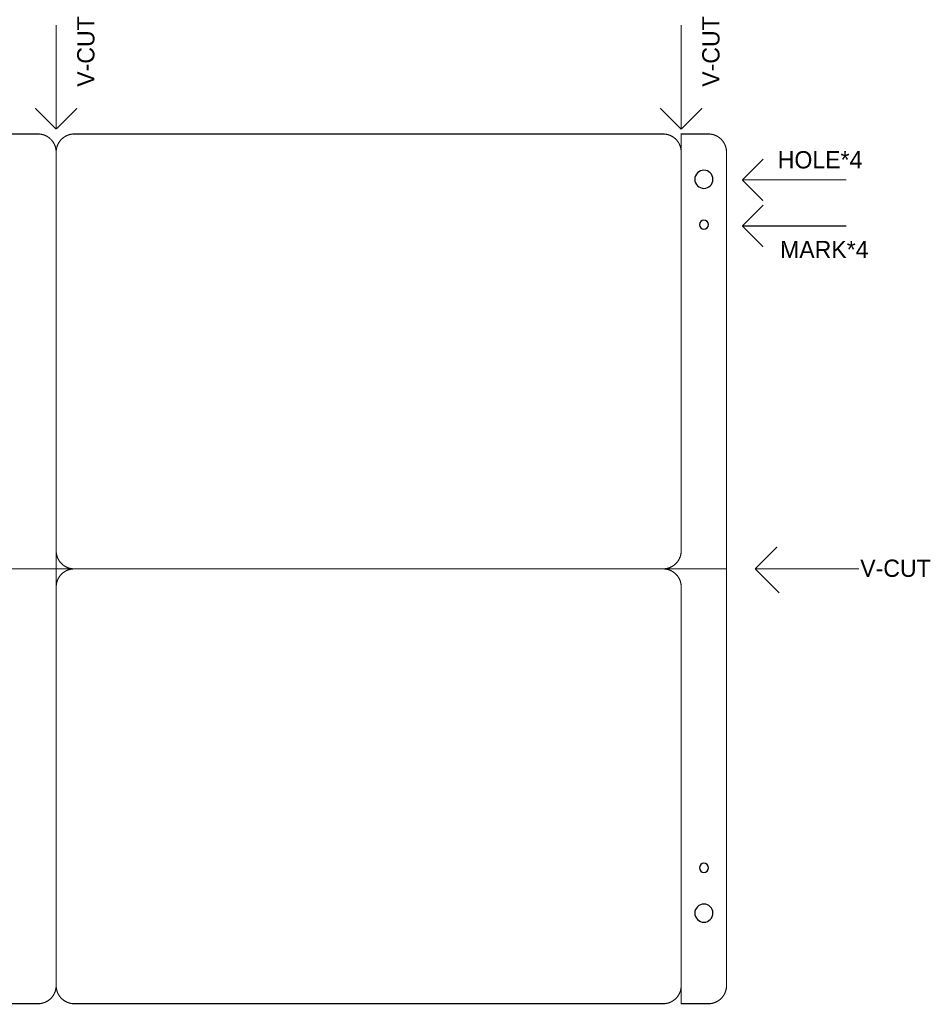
# Model space of a CAD drawing. Extents: x 595 to 7690, y -1184 to 3102.
# Tile 4 of 4: x 3746 to 7690, y -1184 to 3095. Entities that reach past the tile are written whole.
import ezdxf

# ---------------------------------------------------------------- set-up
doc = ezdxf.new("R2010")
doc.units = 0
doc.header["$MEASUREMENT"] = 0
doc.layers.add('BG_OUTLINE', color=254, linetype='CONTINUOUS')

msp = doc.modelspace()

# ---------------------------------------------------------------- linework, layer by layer
at = {"layer": 'BG_OUTLINE'}
for points in [[(3904.098, 2619.681, 5, 5, 0), (3904.098, 3071.661, 5, 5, 0)], [(6620.628, 2619.681, 5, 5, 0), (6620.628, 3071.661, 5, 5, 0)], [(3813.538, 2710.241, 5, 5, 0), (3904.098, 2619.681, 5, 5, 0)], [(3904.098, 2619.681, 5, 5, 0), (3994.658, 2710.241, 5, 5, 0)], [(6530.068, 2710.241, 5, 5, 0), (6620.628, 2619.681, 5, 5, 0)], [(6620.628, 2619.681, 5, 5, 0), (6711.188, 2710.241, 5, 5, 0)], [(3589.138, -1181.099, 5, 5, 0), (3825.358, -1181.099, 5, 5, 0.414214), (3904.098, -1102.359, 5, 5, 0), (3904.098, 629.921, 5, 5, -0.414214), (3982.838, 708.661, 5, 5, 0), (6541.888, 708.661, 5, 5, -0.414214), (6620.628, 629.921, 5, 5, 0), (6620.628, -1102.359, 5, 5, -0.414214), (6541.888, -1181.099, 5, 5, 0), (3982.838, -1181.099, 5, 5, -0.414214), (3904.098, -1102.359, 5, 5, 0), (3904.098, 2519.681, 5, 5, 0.414214), (3825.358, 2598.421, 5, 5, 0), (3589.138, 2598.421, 5, 5, 0.414214)], [(3982.838, 708.661, 5, 5, -0.414214), (3904.098, 787.401, 5, 5, 0), (3904.098, 2519.681, 5, 5, -0.414214), (3982.838, 2598.421, 5, 5, 0), (6541.888, 2598.421, 5, 5, -0.414214), (6620.628, 2519.681, 5, 5, 0)], [(3982.838, 708.661, 5, 5, 0), (6541.888, 708.661, 5, 5, 0.414214), (6620.628, 787.401, 5, 5, 0), (6620.628, 2598.421, 5, 5, 0), (6738.738, 2598.421, 5, 5, -0.414214), (6817.478, 2519.681, 5, 5, 0), (6817.478, -1102.359, 5, 5, -0.414214), (6738.738, -1181.099, 5, 5, 0), (6620.628, -1181.099, 5, 5, 0), (6620.628, -1102.359, 5, 5, 0)], [(6976.968, 2489.461, 5, 5, 0), (6886.408, 2398.901, 5, 5, 0)], [(6886.408, 2398.901, 5, 5, 0), (6976.968, 2308.341, 5, 5, 0)], [(6886.408, 2398.901, 5, 5, 0), (7338.388, 2398.901, 5, 5, 0)], [(6976.968, 2289.461, 5, 5, 0), (6886.408, 2198.901, 5, 5, 0)], [(6886.408, 2198.901, 5, 5, 0), (6976.968, 2108.341, 5, 5, 0)], [(6886.408, 2198.901, 5, 5, 0), (7338.388, 2198.901, 5, 5, 0)], [(6941.888, 708.661, 5, 5, 0), (7037.168, 803.941, 5, 5, 0)], [(3431.658, 708.661, 5, 5, 0), (3982.838, 708.661, 5, 5, 0)], [(6541.888, 708.661, 5, 5, 0), (6817.478, 708.661, 5, 5, 0)], [(6941.888, 708.661, 5, 5, 0), (7393.868, 708.661, 5, 5, 0)], [(7046.608, 603.941, 5, 5, 0), (6941.888, 708.661, 5, 5, 0)]]:
    msp.add_lwpolyline(points, format="xyseb", dxfattribs=at)
for points in [[(6758.423, 2401.571, 1), (6679.683, 2401.571, 1)], [(6738.738, 2204.721, 1), (6699.368, 2204.721, 1)], [(6738.738, -590.549, 1), (6699.368, -590.549, 1)], [(6758.423, -787.399, 1), (6679.683, -787.399, 1)]]:
    msp.add_lwpolyline(points, format="xyb", close=True, dxfattribs=at)

# ---------------------------------------------------------------- texts
for p in [(4070.398, 2803.661), (6786.928, 2803.661)]:
    msp.add_text('V-CUT', height=75, rotation=90, dxfattribs=at).set_placement(p)
for s, p in [('HOLE*4', (7040.128, 2448.901)), ('MARK*4', (7050.128, 2058.901)), ('V-CUT', (7398.588, 673.941))]:
    msp.add_text(s, height=75, dxfattribs=at).set_placement(p)

doc.saveas('drawing.dxf')
